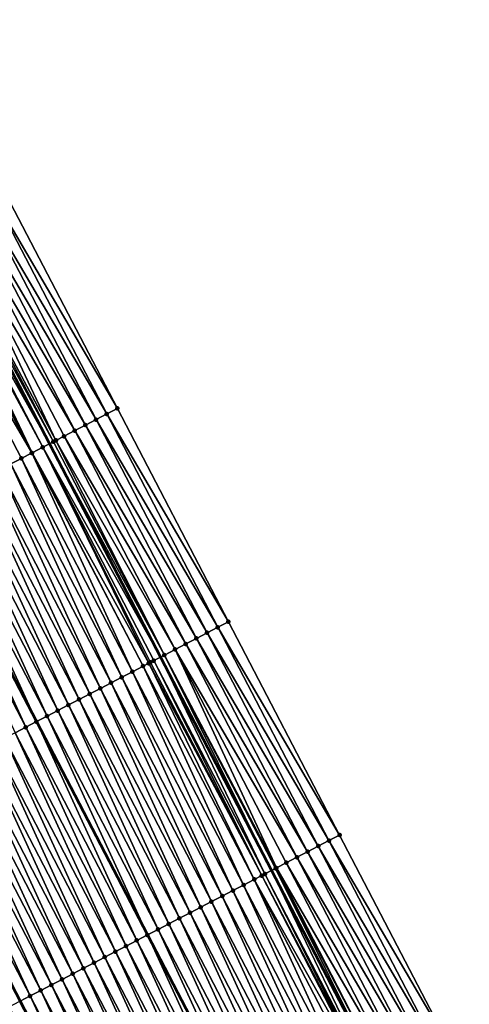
# Model space of a CAD drawing. Header units: feet. Extents: x 2007189 to 2022806, y 818621 to 837694.
# Tile 135 of 256: x 2012623 to 2012660, y 824465 to 824547. Entities that reach past the tile are written whole.
import ezdxf

# ---------------------------------------------------------------- set-up
doc = ezdxf.new("R2010")
doc.units = ezdxf.units.FT
doc.header["$MEASUREMENT"] = 0
for name, color, linetype, lineweight in [('EP_Travel Lane', 172, 'Continuous', 53), ('Road Shots', 141, 'Continuous', 100), ('Road X-Section', 40, 'Continuous', 13), ('STRIPING', 60, 'Continuous', 53)]:
    doc.layers.add(name, color=color, linetype=linetype, lineweight=lineweight)
doc.layers.add('I-77-MM17-21_SB-Surface-Border', color=7, linetype='Continuous')
doc.layers.add('I-77-MM17-21_SB-Surface-TIN', color=7, linetype='Continuous')

msp = doc.modelspace()

# ---------------------------------------------------------------- linework, layer by layer
at = {"layer": 'EP_Travel Lane'}
msp.add_polyline3d([(2012606.61747695, 824547.1517972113, 314.7397068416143), (2012615.866685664, 824529.4211575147, 314.4629712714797), (2012625.109606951, 824511.6724502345, 314.193186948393), (2012634.342155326, 824493.9325531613, 313.9521905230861), (2012643.574715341, 824476.1926337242, 313.7129574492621), (2012652.807116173, 824458.453020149, 313.4495758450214), (2012662.039244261, 824440.713930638, 313.1448006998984), (2012671.271608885, 824422.9743866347, 312.8759175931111), (2012680.504007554, 824405.2347772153, 312.612206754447), (2012689.736066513, 824387.4958205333, 312.2969410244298), (2012698.967896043, 824369.7573046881, 311.9468588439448), (2012708.200127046, 824352.0180174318, 311.6576972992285), (2012717.538851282, 824334.2753266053, 311.364273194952), (2012726.767946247, 824316.6666165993, 311.0635565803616), (2012736.004809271, 824298.929589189, 310.7780899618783), (2012745.251099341, 824281.1732239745, 310.4889365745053), (2012754.480351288, 824263.4322854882, 310.2040148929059), (2012763.709603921, 824245.6913456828, 309.9192018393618), (2012772.938720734, 824227.9506669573, 309.6136779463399), (2012782.16792889, 824210.2098126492, 309.3220865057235), (2012791.397164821, 824192.468904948, 309.0347270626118)], dxfattribs=at)
at = {"layer": 'I-77-MM17-21_SB-Surface-Border', "color": 3, "linetype": 'Continuous', "lineweight": -3}
msp.add_polyline3d([(2012611.373012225, 824549.6355291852, 314.5508540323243), (2012621.508552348, 824532.367936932, 314.230600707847), (2012630.754128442, 824514.6140996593, 313.9436217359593), (2012639.986904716, 824496.8737646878, 313.7372091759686), (2012649.219075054, 824479.1345939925, 313.4388399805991), (2012658.451445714, 824461.3950383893, 313.1708816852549), (2012667.683857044, 824443.6554046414, 312.9090892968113), (2012676.916158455, 824425.9159820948, 312.6306123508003), (2012686.148469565, 824408.1765409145, 312.3536156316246), (2012694.494032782, 824389.9748458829, 312.1235321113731), (2012704.612462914, 824372.6988668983, 311.7041808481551), (2012713.844571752, 824354.9598143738, 311.3964787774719), (2012723.046734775, 824337.1084229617, 311.1246033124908), (2012732.189751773, 824319.5133119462, 310.8488090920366), (2012741.476999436, 824301.8029768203, 310.5468098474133), (2012750.777388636, 824284.0635164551, 310.278184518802), (2012760.036832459, 824266.3385759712, 309.979173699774), (2012769.296395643, 824248.6134069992, 309.6983077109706), (2012778.555916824, 824230.8883184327, 309.4110542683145), (2012786.929332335, 824212.6997463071, 309.1603073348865), (2012796.188815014, 824194.9747314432, 308.8672071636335)], dxfattribs=at)
at = {"layer": 'I-77-MM17-21_SB-Surface-TIN', "color": 128, "linetype": 'Continuous', "lineweight": -3}
for points in [[(2012630.754128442, 824514.6140996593, 313.9436217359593), (2012621.508552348, 824532.367936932, 314.230600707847), (2012620.622242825, 824531.9048431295, 314.277751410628)], [(2012628.980584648, 824513.689684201, 314.0301712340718), (2012619.735911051, 824531.4417919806, 314.3214887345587), (2012618.849553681, 824530.978789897, 314.3612996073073)], [(2012629.86736072, 824514.1518839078, 313.9875300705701), (2012620.622242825, 824531.9048431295, 314.277751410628), (2012619.735911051, 824531.4417919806, 314.3214887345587)], [(2012628.980584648, 824513.689684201, 314.0301712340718), (2012629.86736072, 824514.1518839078, 313.9875300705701), (2012619.735911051, 824531.4417919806, 314.3214887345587)], [(2012629.86736072, 824514.1518839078, 313.9875300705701), (2012630.754128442, 824514.6140996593, 313.9436217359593), (2012620.622242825, 824531.9048431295, 314.277751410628)], [(2012627.207059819, 824512.765232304, 314.1195986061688), (2012617.96314109, 824530.5158936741, 314.3926389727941), (2012617.076772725, 824530.0529126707, 314.430762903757)], [(2012628.093851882, 824513.2274012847, 314.0793841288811), (2012618.849553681, 824530.978789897, 314.3612996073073), (2012617.96314109, 824530.5158936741, 314.3926389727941)], [(2012627.207059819, 824512.765232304, 314.1195986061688), (2012628.093851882, 824513.2274012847, 314.0793841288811), (2012617.96314109, 824530.5158936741, 314.3926389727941)], [(2012628.093851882, 824513.2274012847, 314.0793841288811), (2012628.980584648, 824513.689684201, 314.0301712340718), (2012618.849553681, 824530.978789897, 314.3612996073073)], [(2012625.650025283, 824511.9536663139, 314.1956184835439), (2012617.076772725, 824530.0529126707, 314.430762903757), (2012616.190343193, 824529.5900489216, 314.4595035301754)], [(2012625.650025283, 824511.9536663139, 314.1956184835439), (2012626.320297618, 824512.3030059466, 314.1643445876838), (2012617.076772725, 824530.0529126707, 314.430762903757)], [(2012626.320297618, 824512.3030059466, 314.1643445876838), (2012627.207059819, 824512.765232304, 314.1195986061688), (2012617.076772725, 824530.0529126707, 314.430762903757)], [(2012623.659302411, 824510.9176884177, 314.1910503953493), (2012615.064247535, 824529.0024837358, 314.4680734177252), (2012614.417099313, 824528.665059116, 314.4579508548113)], [(2012624.546377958, 824511.3793126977, 314.1938553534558), (2012615.267669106, 824529.1085833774, 314.4690440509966), (2012615.064247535, 824529.0024837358, 314.4680734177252)], [(2012623.659302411, 824510.9176884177, 314.1910503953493), (2012624.546377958, 824511.3793126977, 314.1938553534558), (2012615.064247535, 824529.0024837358, 314.4680734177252)], [(2012624.546377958, 824511.3793126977, 314.1938553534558), (2012615.303788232, 824529.1274256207, 314.4690022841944), (2012615.267669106, 824529.1085833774, 314.4690440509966)], [(2012615.303788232, 824529.1274256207, 314.4690022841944), (2012625.109606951, 824511.6724502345, 314.193186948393), (2012615.866685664, 824529.4211575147, 314.4629712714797)], [(2012624.546377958, 824511.3793126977, 314.1938553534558), (2012625.109606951, 824511.6724502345, 314.193186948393), (2012615.303788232, 824529.1274256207, 314.4690022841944)], [(2012625.433428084, 824511.8409858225, 314.1928026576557), (2012616.190343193, 824529.5900489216, 314.4595035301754), (2012615.866685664, 824529.4211575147, 314.4629712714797)], [(2012625.433428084, 824511.8409858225, 314.1928026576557), (2012615.866685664, 824529.4211575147, 314.4629712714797), (2012625.109606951, 824511.6724502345, 314.193186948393)], [(2012625.433428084, 824511.8409858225, 314.1928026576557), (2012625.650025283, 824511.9536663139, 314.1956184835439), (2012616.190343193, 824529.5900489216, 314.4595035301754)], [(2012623.635867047, 824510.9054958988, 314.1907907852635), (2012614.417099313, 824528.665059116, 314.4579508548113), (2012613.530356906, 824528.2027951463, 314.4386940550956)], [(2012621.884981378, 824509.994766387, 314.1596517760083), (2012622.772142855, 824510.4562255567, 314.175496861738), (2012613.530356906, 824528.2027951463, 314.4386940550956)], [(2012622.772142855, 824510.4562255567, 314.175496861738), (2012623.635867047, 824510.9054958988, 314.1907907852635), (2012613.530356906, 824528.2027951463, 314.4386940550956)], [(2012623.635867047, 824510.9054958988, 314.1907907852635), (2012623.659302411, 824510.9176884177, 314.1910503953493), (2012614.417099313, 824528.665059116, 314.4579508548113)], [(2012639.100027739, 824496.4117588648, 313.7645378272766), (2012629.86736072, 824514.1518839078, 313.9875300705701), (2012628.980584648, 824513.689684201, 314.0301712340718)], [(2012639.986904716, 824496.8737646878, 313.7372091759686), (2012630.754128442, 824514.6140996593, 313.9436217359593), (2012629.86736072, 824514.1518839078, 313.9875300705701)], [(2012639.100027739, 824496.4117588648, 313.7645378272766), (2012639.986904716, 824496.8737646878, 313.7372091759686), (2012629.86736072, 824514.1518839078, 313.9875300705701)], [(2012637.326317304, 824495.4876636, 313.8257992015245), (2012628.093851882, 824513.2274012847, 314.0793841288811), (2012627.207059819, 824512.765232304, 314.1195986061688)], [(2012638.213133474, 824495.949786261, 313.7892428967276), (2012628.980584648, 824513.689684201, 314.0301712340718), (2012628.093851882, 824513.2274012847, 314.0793841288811)], [(2012637.326317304, 824495.4876636, 313.8257992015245), (2012638.213133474, 824495.949786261, 313.7892428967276), (2012628.093851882, 824513.2274012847, 314.0793841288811)], [(2012638.213133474, 824495.949786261, 313.7892428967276), (2012639.100027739, 824496.4117588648, 313.7645378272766), (2012628.980584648, 824513.689684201, 314.0301712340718)], [(2012636.439521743, 824495.025501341, 313.8654829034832), (2012627.207059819, 824512.765232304, 314.1195986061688), (2012626.320297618, 824512.3030059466, 314.1643445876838)], [(2012636.439521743, 824495.025501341, 313.8654829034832), (2012637.326317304, 824495.4876636, 313.8257992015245), (2012627.207059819, 824512.765232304, 314.1195986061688)], [(2012624.546377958, 824511.3793126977, 314.1938553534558), (2012634.342155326, 824493.9325531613, 313.9521905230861), (2012625.109606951, 824511.6724502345, 314.193186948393)], [(2012634.665975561, 824494.1010904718, 313.9516701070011), (2012625.433428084, 824511.8409858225, 314.1928026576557), (2012625.109606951, 824511.6724502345, 314.193186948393)], [(2012634.665975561, 824494.1010904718, 313.9516701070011), (2012625.109606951, 824511.6724502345, 314.193186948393), (2012634.342155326, 824493.9325531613, 313.9521905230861)], [(2012634.665975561, 824494.1010904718, 313.9516701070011), (2012625.650025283, 824511.9536663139, 314.1956184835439), (2012625.433428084, 824511.8409858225, 314.1928026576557)], [(2012635.552754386, 824494.5632848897, 313.9094465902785), (2012626.320297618, 824512.3030059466, 314.1643445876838), (2012625.650025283, 824511.9536663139, 314.1956184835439)], [(2012634.665975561, 824494.1010904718, 313.9516701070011), (2012635.552754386, 824494.5632848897, 313.9094465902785), (2012625.650025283, 824511.9536663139, 314.1956184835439)], [(2012635.552754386, 824494.5632848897, 313.9094465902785), (2012636.439521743, 824495.025501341, 313.8654829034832), (2012626.320297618, 824512.3030059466, 314.1643445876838)], [(2012632.004637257, 824492.7164321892, 313.9263100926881), (2012623.635867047, 824510.9054958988, 314.1907907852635), (2012622.772142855, 824510.4562255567, 314.175496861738)], [(2012632.891824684, 824493.1778414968, 313.9460931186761), (2012623.659302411, 824510.9176884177, 314.1910503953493), (2012623.635867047, 824510.9054958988, 314.1907907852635)], [(2012632.004637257, 824492.7164321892, 313.9263100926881), (2012632.891824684, 824493.1778414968, 313.9460931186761), (2012623.635867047, 824510.9054958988, 314.1907907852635)], [(2012633.359579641, 824493.421131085, 313.9553344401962), (2012624.546377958, 824511.3793126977, 314.1938553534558), (2012623.659302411, 824510.9176884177, 314.1910503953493)], [(2012632.891824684, 824493.1778414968, 313.9460931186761), (2012633.359579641, 824493.421131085, 313.9553344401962), (2012623.659302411, 824510.9176884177, 314.1910503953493)], [(2012633.778927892, 824493.6394126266, 313.9530956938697), (2012634.342155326, 824493.9325531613, 313.9521905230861), (2012624.546377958, 824511.3793126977, 314.1938553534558)], [(2012633.359579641, 824493.421131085, 313.9553344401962), (2012633.499488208, 824493.493927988, 313.956396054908), (2012624.546377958, 824511.3793126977, 314.1938553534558)], [(2012633.499488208, 824493.493927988, 313.956396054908), (2012633.778927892, 824493.6394126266, 313.9530956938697), (2012624.546377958, 824511.3793126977, 314.1938553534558)], [(2012630.230309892, 824491.7935223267, 313.8939506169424), (2012621.884981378, 824509.994766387, 314.1596517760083), (2012620.997806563, 824509.5333328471, 314.1417825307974)], [(2012631.117483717, 824492.2549577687, 313.9116695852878), (2012622.772142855, 824510.4562255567, 314.175496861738), (2012621.884981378, 824509.994766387, 314.1596517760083)], [(2012630.230309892, 824491.7935223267, 313.8939506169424), (2012631.117483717, 824492.2549577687, 313.9116695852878), (2012621.884981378, 824509.994766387, 314.1596517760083)], [(2012631.117483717, 824492.2549577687, 313.9116695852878), (2012632.004637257, 824492.7164321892, 313.9263100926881), (2012622.772142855, 824510.4562255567, 314.175496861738)], [(2012629.343155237, 824491.3320500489, 313.8791408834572), (2012620.997806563, 824509.5333328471, 314.1417825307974), (2012620.110626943, 824509.0719085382, 314.1231842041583)], [(2012629.343155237, 824491.3320500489, 313.8791408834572), (2012630.230309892, 824491.7935223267, 313.8939506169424), (2012620.997806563, 824509.5333328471, 314.1417825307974)], [(2012627.568809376, 824490.4091757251, 313.8439746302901), (2012619.223459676, 824508.6104604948, 314.1064604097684), (2012618.336320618, 824508.1489582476, 314.0940175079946)], [(2012628.455984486, 824490.870608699, 313.8618885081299), (2012620.110626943, 824509.0719085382, 314.1231842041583), (2012619.223459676, 824508.6104604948, 314.1064604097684)], [(2012627.568809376, 824490.4091757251, 313.8439746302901), (2012628.455984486, 824490.870608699, 313.8618885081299), (2012619.223459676, 824508.6104604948, 314.1064604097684)], [(2012628.455984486, 824490.870608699, 313.8618885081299), (2012629.343155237, 824491.3320500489, 313.8791408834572), (2012620.110626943, 824509.0719085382, 314.1231842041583)], [(2012625.794437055, 824489.4863522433, 313.8047929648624), (2012617.449131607, 824507.6875519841, 314.0739940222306), (2012616.561963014, 824507.226106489, 314.0570689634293)], [(2012626.681613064, 824489.94778349, 313.8228432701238), (2012618.336320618, 824508.1489582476, 314.0940175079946), (2012617.449131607, 824507.6875519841, 314.0739940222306)], [(2012625.794437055, 824489.4863522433, 313.8047929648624), (2012626.681613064, 824489.94778349, 313.8228432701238), (2012617.449131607, 824507.6875519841, 314.0739940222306)], [(2012626.681613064, 824489.94778349, 313.8228432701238), (2012627.568809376, 824490.4091757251, 313.8439746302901), (2012618.336320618, 824508.1489582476, 314.0940175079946)], [(2012615.674789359, 824506.7646707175, 314.0393759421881), (2012614.787607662, 824506.3032476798, 314.0206314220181), (2012624.020078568, 824488.5634994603, 313.7678796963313)], [(2012624.907272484, 824489.0248990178, 313.7884785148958), (2012616.561963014, 824507.226106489, 314.0570689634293), (2012615.674789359, 824506.7646707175, 314.0393759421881)], [(2012624.907272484, 824489.0248990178, 313.7884785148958), (2012615.674789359, 824506.7646707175, 314.0393759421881), (2012624.020078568, 824488.5634994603, 313.7678796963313)], [(2012624.907272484, 824489.0248990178, 313.7884785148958), (2012625.794437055, 824489.4863522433, 313.8047929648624), (2012616.561963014, 824507.226106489, 314.0570689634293)], [(2012623.132934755, 824488.1020090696, 313.7545462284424), (2012614.787607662, 824506.3032476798, 314.0206314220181), (2012613.90046441, 824505.8417562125, 314.0073829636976)], [(2012623.132934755, 824488.1020090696, 313.7545462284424), (2012624.020078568, 824488.5634994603, 313.7678796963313), (2012614.787607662, 824506.3032476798, 314.0206314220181)], [(2012622.245715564, 824487.6406607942, 313.7299430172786), (2012623.132934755, 824488.1020090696, 313.7545462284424), (2012613.90046441, 824505.8417562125, 314.0073829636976)], [(2012649.219075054, 824479.1345939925, 313.4388399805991), (2012639.986904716, 824496.8737646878, 313.7372091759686), (2012639.100027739, 824496.4117588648, 313.7645378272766)], [(2012648.332315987, 824478.6723616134, 313.4840619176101), (2012639.100027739, 824496.4117588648, 313.7645378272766), (2012638.213133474, 824495.949786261, 313.7892428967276)], [(2012648.332315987, 824478.6723616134, 313.4840619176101), (2012649.219075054, 824479.1345939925, 313.4388399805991), (2012639.100027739, 824496.4117588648, 313.7645378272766)], [(2012646.558822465, 824477.7478495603, 313.5782410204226), (2012637.326317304, 824495.4876636, 313.8257992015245), (2012636.439521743, 824495.025501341, 313.8654829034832)], [(2012647.445542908, 824478.2101561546, 313.5271577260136), (2012638.213133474, 824495.949786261, 313.7892428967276), (2012637.326317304, 824495.4876636, 313.8257992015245)], [(2012646.558822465, 824477.7478495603, 313.5782410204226), (2012647.445542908, 824478.2101561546, 313.5271577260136), (2012637.326317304, 824495.4876636, 313.8257992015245)], [(2012647.445542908, 824478.2101561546, 313.5271577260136), (2012648.332315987, 824478.6723616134, 313.4840619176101), (2012638.213133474, 824495.949786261, 313.7892428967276)], [(2012643.975203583, 824476.4010205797, 313.7156396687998), (2012635.552754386, 824494.5632848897, 313.9094465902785), (2012634.665975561, 824494.1010904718, 313.9516701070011)], [(2012645.672041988, 824477.2856583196, 313.6202139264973), (2012636.439521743, 824495.025501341, 313.8654829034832), (2012635.552754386, 824494.5632848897, 313.9094465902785)], [(2012643.975203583, 824476.4010205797, 313.7156396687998), (2012644.785287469, 824476.8234171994, 313.6661262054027), (2012635.552754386, 824494.5632848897, 313.9094465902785)], [(2012644.785287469, 824476.8234171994, 313.6661262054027), (2012645.672041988, 824477.2856583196, 313.6202139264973), (2012635.552754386, 824494.5632848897, 313.9094465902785)], [(2012645.672041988, 824477.2856583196, 313.6202139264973), (2012646.558822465, 824477.7478495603, 313.5782410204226), (2012636.439521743, 824495.025501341, 313.8654829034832)], [(2012642.75110665, 824475.764056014, 313.709165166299), (2012633.778927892, 824493.6394126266, 313.9530956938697), (2012633.499488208, 824493.493927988, 313.956396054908)], [(2012643.011457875, 824475.8995508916, 313.7093055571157), (2012634.342155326, 824493.9325531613, 313.9521905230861), (2012633.778927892, 824493.6394126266, 313.9530956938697)], [(2012642.75110665, 824475.764056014, 313.709165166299), (2012643.011457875, 824475.8995508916, 313.7093055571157), (2012633.778927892, 824493.6394126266, 313.9530956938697)], [(2012634.665975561, 824494.1010904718, 313.9516701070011), (2012634.342155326, 824493.9325531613, 313.9521905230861), (2012643.574715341, 824476.1926337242, 313.7129574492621)], [(2012643.011457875, 824475.8995508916, 313.7093055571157), (2012643.574715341, 824476.1926337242, 313.7129574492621), (2012634.342155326, 824493.9325531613, 313.9521905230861)], [(2012643.898552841, 824476.3611378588, 313.7150570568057), (2012634.665975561, 824494.1010904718, 313.9516701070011), (2012643.574715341, 824476.1926337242, 313.7129574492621)], [(2012643.898552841, 824476.3611378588, 313.7150570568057), (2012643.975203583, 824476.4010205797, 313.7156396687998), (2012634.665975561, 824494.1010904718, 313.9516701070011)], [(2012641.23712334, 824474.9766548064, 313.6758585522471), (2012632.891824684, 824493.1778414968, 313.9460931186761), (2012632.004637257, 824492.7164321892, 313.9263100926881)], [(2012642.124317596, 824475.4380509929, 313.6966775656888), (2012633.359579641, 824493.421131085, 313.9553344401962), (2012632.891824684, 824493.1778414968, 313.9460931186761)], [(2012641.23712334, 824474.9766548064, 313.6758585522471), (2012642.124317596, 824475.4380509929, 313.6966775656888), (2012632.891824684, 824493.1778414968, 313.9460931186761)], [(2012642.75110665, 824475.764056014, 313.709165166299), (2012633.499488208, 824493.493927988, 313.956396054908), (2012633.359579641, 824493.421131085, 313.9553344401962)], [(2012642.124317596, 824475.4380509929, 313.6966775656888), (2012642.75110665, 824475.764056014, 313.709165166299), (2012633.359579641, 824493.421131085, 313.9553344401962)], [(2012639.462747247, 824474.0538385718, 313.6361050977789), (2012631.117483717, 824492.2549577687, 313.9116695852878), (2012630.230309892, 824491.7935223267, 313.8939506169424)], [(2012640.349928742, 824474.5152592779, 313.654987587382), (2012632.004637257, 824492.7164321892, 313.9263100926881), (2012631.117483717, 824492.2549577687, 313.9116695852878)], [(2012639.462747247, 824474.0538385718, 313.6361050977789), (2012640.349928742, 824474.5152592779, 313.654987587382), (2012631.117483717, 824492.2549577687, 313.9116695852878)], [(2012640.349928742, 824474.5152592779, 313.654987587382), (2012641.23712334, 824474.9766548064, 313.6758585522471), (2012632.004637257, 824492.7164321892, 313.9263100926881)], [(2012637.688419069, 824473.1309302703, 313.6036229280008), (2012629.343155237, 824491.3320500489, 313.8791408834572), (2012628.455984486, 824490.870608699, 313.8618885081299)], [(2012638.575578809, 824473.5923927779, 313.6192040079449), (2012630.230309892, 824491.7935223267, 313.8939506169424), (2012629.343155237, 824491.3320500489, 313.8791408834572)], [(2012637.688419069, 824473.1309302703, 313.6036229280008), (2012638.575578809, 824473.5923927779, 313.6192040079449), (2012629.343155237, 824491.3320500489, 313.8791408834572)], [(2012638.575578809, 824473.5923927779, 313.6192040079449), (2012639.462747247, 824474.0538385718, 313.6361050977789), (2012630.230309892, 824491.7935223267, 313.8939506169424)], [(2012635.914048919, 824472.2081026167, 313.5647713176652), (2012627.568809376, 824490.4091757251, 313.8439746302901), (2012626.681613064, 824489.94778349, 313.8228432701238)], [(2012636.80123796, 824472.6695088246, 313.5847988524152), (2012628.455984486, 824490.870608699, 313.8618885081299), (2012627.568809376, 824490.4091757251, 313.8439746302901)], [(2012635.914048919, 824472.2081026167, 313.5647713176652), (2012636.80123796, 824472.6695088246, 313.5847988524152), (2012627.568809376, 824490.4091757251, 313.8439746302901)], [(2012636.80123796, 824472.6695088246, 313.5847988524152), (2012637.688419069, 824473.1309302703, 313.6036229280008), (2012628.455984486, 824490.870608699, 313.8618885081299)], [(2012634.13967146, 824471.2852890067, 313.5248105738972), (2012625.794437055, 824489.4863522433, 313.8047929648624), (2012624.907272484, 824489.0248990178, 313.7884785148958)], [(2012635.026866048, 824471.7466845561, 313.5456798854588), (2012626.681613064, 824489.94778349, 313.8228432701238), (2012625.794437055, 824489.4863522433, 313.8047929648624)], [(2012634.13967146, 824471.2852890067, 313.5248105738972), (2012635.026866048, 824471.7466845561, 313.5456798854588), (2012625.794437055, 824489.4863522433, 313.8047929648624)], [(2012635.026866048, 824471.7466845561, 313.5456798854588), (2012635.914048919, 824472.2081026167, 313.5647713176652), (2012626.681613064, 824489.94778349, 313.8228432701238)], [(2012624.907272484, 824489.0248990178, 313.7884785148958), (2012624.020078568, 824488.5634994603, 313.7678796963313), (2012633.25247982, 824470.8238850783, 313.5045572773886)], [(2012634.13967146, 824471.2852890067, 313.5248105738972), (2012624.907272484, 824489.0248990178, 313.7884785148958), (2012633.25247982, 824470.8238850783, 313.5045572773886)], [(2012631.478132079, 824469.9010170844, 313.468937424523), (2012623.132934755, 824488.1020090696, 313.7545462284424), (2012622.245715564, 824487.6406607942, 313.7299430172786)], [(2012632.365338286, 824470.3623903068, 313.4915700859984), (2012624.020078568, 824488.5634994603, 313.7678796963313), (2012623.132934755, 824488.1020090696, 313.7545462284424)], [(2012631.478132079, 824469.9010170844, 313.468937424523), (2012632.365338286, 824470.3623903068, 313.4915700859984), (2012623.132934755, 824488.1020090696, 313.7545462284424)], [(2012632.365338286, 824470.3623903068, 313.4915700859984), (2012633.25247982, 824470.8238850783, 313.5045572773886), (2012624.020078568, 824488.5634994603, 313.7678796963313)], [(2012629.703768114, 824468.9781775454, 313.4310245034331), (2012621.358512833, 824487.1792808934, 313.7078375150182), (2012620.471343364, 824486.7178370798, 313.6907797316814)], [(2012630.59093815, 824469.4396202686, 313.4481681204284), (2012622.245715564, 824487.6406607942, 313.7299430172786), (2012621.358512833, 824487.1792808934, 313.7078375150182)], [(2012629.703768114, 824468.9781775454, 313.4310245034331), (2012630.59093815, 824469.4396202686, 313.4481681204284), (2012621.358512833, 824487.1792808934, 313.7078375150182)], [(2012630.59093815, 824469.4396202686, 313.4481681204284), (2012631.478132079, 824469.9010170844, 313.468937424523), (2012622.245715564, 824487.6406607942, 313.7299430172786)], [(2012627.929458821, 824468.0552329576, 313.4014081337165), (2012619.584204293, 824486.2563348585, 313.6783348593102), (2012618.697064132, 824485.794834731, 313.6657246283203)], [(2012628.816607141, 824468.5167174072, 313.4152562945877), (2012620.471343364, 824486.7178370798, 313.6907797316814), (2012619.584204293, 824486.2563348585, 313.6783348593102)], [(2012627.929458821, 824468.0552329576, 313.4014081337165), (2012628.816607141, 824468.5167174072, 313.4152562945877), (2012619.584204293, 824486.2563348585, 313.6783348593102)], [(2012628.816607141, 824468.5167174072, 313.4152562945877), (2012629.703768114, 824468.9781775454, 313.4310245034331), (2012620.471343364, 824486.7178370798, 313.6907797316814)], [(2012627.042279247, 824467.5938085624, 313.3828170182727), (2012618.697064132, 824485.794834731, 313.6657246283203), (2012617.809894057, 824485.3333920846, 313.648574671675)], [(2012627.042279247, 824467.5938085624, 313.3828170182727), (2012627.929458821, 824468.0552329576, 313.4014081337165), (2012618.697064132, 824485.794834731, 313.6657246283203)], [(2012625.267956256, 824466.6708902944, 313.3511219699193), (2012616.922738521, 824484.8719214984, 313.633631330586), (2012616.035572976, 824484.4104701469, 313.6171688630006)], [(2012626.155108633, 824467.1323669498, 313.3655856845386), (2012617.809894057, 824485.3333920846, 313.648574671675), (2012616.922738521, 824484.8719214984, 313.633631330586)], [(2012625.267956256, 824466.6708902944, 313.3511219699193), (2012626.155108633, 824467.1323669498, 313.3655856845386), (2012616.922738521, 824484.8719214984, 313.633631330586)], [(2012626.155108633, 824467.1323669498, 313.3655856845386), (2012627.042279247, 824467.5938085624, 313.3828170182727), (2012617.809894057, 824485.3333920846, 313.648574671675)], [(2012623.493621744, 824465.7479941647, 313.3176784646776), (2012615.1484722, 824483.9488943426, 313.6105354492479), (2012614.261325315, 824483.4874071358, 313.5969047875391)], [(2012624.380799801, 824466.2094214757, 313.3360393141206), (2012616.035572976, 824484.4104701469, 313.6171688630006), (2012615.1484722, 824483.9488943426, 313.6105354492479)], [(2012623.493621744, 824465.7479941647, 313.3176784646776), (2012624.380799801, 824466.2094214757, 313.3360393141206), (2012615.1484722, 824483.9488943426, 313.6105354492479)], [(2012624.380799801, 824466.2094214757, 313.3360393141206), (2012625.267956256, 824466.6708902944, 313.3511219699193), (2012616.035572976, 824484.4104701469, 313.6171688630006)], [(2012614.261325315, 824483.4874071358, 313.5969047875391), (2012613.414701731, 824483.0472566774, 313.5679359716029), (2012622.662406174, 824465.3157082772, 313.2983035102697)], [(2012622.606428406, 824465.2865962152, 313.2969987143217), (2012622.662406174, 824465.3157082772, 313.2983035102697), (2012613.414701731, 824483.0472566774, 313.5679359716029)], [(2012623.493621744, 824465.7479941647, 313.3176784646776), (2012614.261325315, 824483.4874071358, 313.5969047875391), (2012622.662406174, 824465.3157082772, 313.2983035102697)], [(2012658.451445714, 824461.3950383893, 313.1708816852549), (2012649.219075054, 824479.1345939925, 313.4388399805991), (2012648.332315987, 824478.6723616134, 313.4840619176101)], [(2012656.677932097, 824460.4705649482, 313.2620107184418), (2012647.445542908, 824478.2101561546, 313.5271577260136), (2012646.558822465, 824477.7478495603, 313.5782410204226)], [(2012657.564697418, 824460.9327853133, 313.217737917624), (2012648.332315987, 824478.6723616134, 313.4840619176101), (2012647.445542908, 824478.2101561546, 313.5271577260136)], [(2012656.677932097, 824460.4705649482, 313.2620107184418), (2012657.564697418, 824460.9327853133, 313.217737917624), (2012647.445542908, 824478.2101561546, 313.5271577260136)], [(2012657.564697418, 824460.9327853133, 313.217737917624), (2012658.451445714, 824461.3950383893, 313.1708816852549), (2012648.332315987, 824478.6723616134, 313.4840619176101)], [(2012654.904422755, 824459.5460832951, 313.3537883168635), (2012645.672041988, 824477.2856583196, 313.6202139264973), (2012644.785287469, 824476.8234171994, 313.6661262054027)], [(2012655.791193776, 824460.0082927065, 313.3103806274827), (2012646.558822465, 824477.7478495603, 313.5782410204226), (2012645.672041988, 824477.2856583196, 313.6202139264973)], [(2012654.904422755, 824459.5460832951, 313.3537883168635), (2012655.791193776, 824460.0082927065, 313.3103806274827), (2012645.672041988, 824477.2856583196, 313.6202139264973)], [(2012655.791193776, 824460.0082927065, 313.3103806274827), (2012656.677932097, 824460.4705649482, 313.2620107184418), (2012646.558822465, 824477.7478495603, 313.5782410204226)], [(2012653.130934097, 824458.6215618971, 313.448704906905), (2012643.975203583, 824476.4010205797, 313.7156396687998), (2012643.898552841, 824476.3611378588, 313.7150570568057)], [(2012654.017690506, 824459.0837993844, 313.4030798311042), (2012644.785287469, 824476.8234171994, 313.6661262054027), (2012643.975203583, 824476.4010205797, 313.7156396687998)], [(2012653.130934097, 824458.6215618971, 313.448704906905), (2012654.017690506, 824459.0837993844, 313.4030798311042), (2012643.975203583, 824476.4010205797, 313.7156396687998)], [(2012654.017690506, 824459.0837993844, 313.4030798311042), (2012654.904422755, 824459.5460832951, 313.3537883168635), (2012644.785287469, 824476.8234171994, 313.6661262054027)], [(2012651.931736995, 824457.9974124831, 313.4511610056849), (2012642.75110665, 824475.764056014, 313.709165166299), (2012642.124317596, 824475.4380509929, 313.6966775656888)], [(2012652.055928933, 824458.0620372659, 313.4517603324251), (2012643.011457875, 824475.8995508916, 313.7093055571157), (2012642.75110665, 824475.764056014, 313.709165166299)], [(2012651.931736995, 824457.9974124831, 313.4511610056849), (2012652.055928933, 824458.0620372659, 313.4517603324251), (2012642.75110665, 824475.764056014, 313.709165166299)], [(2012652.243892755, 824458.1598718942, 313.4510906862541), (2012643.574715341, 824476.1926337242, 313.7129574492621), (2012643.011457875, 824475.8995508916, 313.7093055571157)], [(2012652.055928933, 824458.0620372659, 313.4517603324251), (2012652.243892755, 824458.1598718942, 313.4510906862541), (2012643.011457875, 824475.8995508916, 313.7093055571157)], [(2012643.898552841, 824476.3611378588, 313.7150570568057), (2012643.574715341, 824476.1926337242, 313.7129574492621), (2012652.807116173, 824458.453020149, 313.4495758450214)], [(2012652.243892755, 824458.1598718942, 313.4510906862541), (2012652.807116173, 824458.453020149, 313.4495758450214), (2012643.574715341, 824476.1926337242, 313.7129574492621)], [(2012653.130934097, 824458.6215618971, 313.448704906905), (2012643.898552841, 824476.3611378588, 313.7150570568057), (2012652.807116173, 824458.453020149, 313.4495758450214)], [(2012649.5824523, 824456.7754098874, 313.4102291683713), (2012641.23712334, 824474.9766548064, 313.6758585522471), (2012640.349928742, 824474.5152592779, 313.654987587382)], [(2012650.469628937, 824457.2368399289, 313.4283746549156), (2012642.124317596, 824475.4380509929, 313.6966775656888), (2012641.23712334, 824474.9766548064, 313.6758585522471)], [(2012649.5824523, 824456.7754098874, 313.4102291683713), (2012650.469628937, 824457.2368399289, 313.4283746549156), (2012641.23712334, 824474.9766548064, 313.6758585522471)], [(2012650.469628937, 824457.2368399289, 313.4283746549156), (2012651.356783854, 824457.6983117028, 313.4432241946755), (2012642.124317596, 824475.4380509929, 313.6966775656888)], [(2012651.356783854, 824457.6983117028, 313.4432241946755), (2012651.931736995, 824457.9974124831, 313.4511610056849), (2012642.124317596, 824475.4380509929, 313.6966775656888)], [(2012647.808141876, 824455.8524674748, 313.380440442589), (2012639.462747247, 824474.0538385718, 313.6361050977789), (2012638.575578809, 824473.5923927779, 313.6192040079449)], [(2012648.695296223, 824456.3139403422, 313.3952036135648), (2012640.349928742, 824474.5152592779, 313.654987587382), (2012639.462747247, 824474.0538385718, 313.6361050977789)], [(2012647.808141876, 824455.8524674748, 313.380440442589), (2012648.695296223, 824456.3139403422, 313.3952036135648), (2012639.462747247, 824474.0538385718, 313.6361050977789)], [(2012648.695296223, 824456.3139403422, 313.3952036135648), (2012649.5824523, 824456.7754098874, 313.4102291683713), (2012640.349928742, 824474.5152592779, 313.654987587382)], [(2012646.033823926, 824454.9295395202, 313.3495098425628), (2012637.688419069, 824473.1309302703, 313.6036229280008), (2012636.80123796, 824472.6695088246, 313.5847988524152)], [(2012646.920990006, 824455.3909898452, 313.3660533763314), (2012638.575578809, 824473.5923927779, 313.6192040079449), (2012637.688419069, 824473.1309302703, 313.6036229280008)], [(2012646.033823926, 824454.9295395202, 313.3495098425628), (2012646.920990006, 824455.3909898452, 313.3660533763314), (2012637.688419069, 824473.1309302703, 313.6036229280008)], [(2012646.920990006, 824455.3909898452, 313.3660533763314), (2012647.808141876, 824455.8524674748, 313.380440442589), (2012638.575578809, 824473.5923927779, 313.6192040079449)], [(2012645.146644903, 824454.4681140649, 313.331002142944), (2012636.80123796, 824472.6695088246, 313.5847988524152), (2012635.914048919, 824472.2081026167, 313.5647713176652)], [(2012645.146644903, 824454.4681140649, 313.331002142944), (2012646.033823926, 824454.9295395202, 313.3495098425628), (2012636.80123796, 824472.6695088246, 313.5847988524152)], [(2012643.372260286, 824453.5453142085, 313.2899546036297), (2012635.026866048, 824471.7466845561, 313.5456798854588), (2012634.13967146, 824471.2852890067, 313.5248105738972)], [(2012644.259453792, 824454.0067118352, 313.3106601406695), (2012635.914048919, 824472.2081026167, 313.5647713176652), (2012635.026866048, 824471.7466845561, 313.5456798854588)], [(2012643.372260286, 824453.5453142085, 313.2899546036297), (2012644.259453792, 824454.0067118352, 313.3106601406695), (2012635.026866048, 824471.7466845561, 313.5456798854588)], [(2012644.259453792, 824454.0067118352, 313.3106601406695), (2012645.146644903, 824454.4681140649, 313.331002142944), (2012635.914048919, 824472.2081026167, 313.5647713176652)], [(2012641.597918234, 824452.6224325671, 313.2553662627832), (2012633.25247982, 824470.8238850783, 313.5045572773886), (2012632.365338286, 824470.3623903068, 313.4915700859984)], [(2012634.13967146, 824471.2852890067, 313.5248105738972), (2012633.25247982, 824470.8238850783, 313.5045572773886), (2012642.485057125, 824453.083932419, 313.2679525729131)], [(2012641.597918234, 824452.6224325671, 313.2553662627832), (2012642.485057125, 824453.083932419, 313.2679525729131), (2012633.25247982, 824470.8238850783, 313.5045572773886)], [(2012643.372260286, 824453.5453142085, 313.2899546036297), (2012634.13967146, 824471.2852890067, 313.5248105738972), (2012642.485057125, 824453.083932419, 313.2679525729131)], [(2012639.823497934, 824451.6997012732, 313.2089037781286), (2012631.478132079, 824469.9010170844, 313.468937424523), (2012630.59093815, 824469.4396202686, 313.4481681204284)], [(2012640.710702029, 824452.1610785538, 313.2312162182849), (2012632.365338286, 824470.3623903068, 313.4915700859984), (2012631.478132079, 824469.9010170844, 313.468937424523)], [(2012639.823497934, 824451.6997012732, 313.2089037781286), (2012640.710702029, 824452.1610785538, 313.2312162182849), (2012631.478132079, 824469.9010170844, 313.468937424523)], [(2012640.710702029, 824452.1610785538, 313.2312162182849), (2012641.597918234, 824452.6224325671, 313.2553662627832), (2012632.365338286, 824470.3623903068, 313.4915700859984)], [(2012638.936314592, 824451.2382841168, 313.1897406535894), (2012630.59093815, 824469.4396202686, 313.4481681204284), (2012629.703768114, 824468.9781775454, 313.4310245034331)], [(2012638.936314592, 824451.2382841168, 313.1897406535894), (2012639.823497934, 824451.6997012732, 313.2089037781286), (2012630.59093815, 824469.4396202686, 313.4481681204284)], [(2012637.161999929, 824450.3153498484, 313.1593087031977), (2012628.816607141, 824468.5167174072, 313.4152562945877), (2012627.929458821, 824468.0552329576, 313.4014081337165)], [(2012638.04915459, 824450.7768221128, 313.1741195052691), (2012629.703768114, 824468.9781775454, 313.4310245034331), (2012628.816607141, 824468.5167174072, 313.4152562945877)], [(2012637.161999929, 824450.3153498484, 313.1593087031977), (2012638.04915459, 824450.7768221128, 313.1741195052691), (2012628.816607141, 824468.5167174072, 313.4152562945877)], [(2012638.04915459, 824450.7768221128, 313.1741195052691), (2012638.936314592, 824451.2382841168, 313.1897406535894), (2012629.703768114, 824468.9781775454, 313.4310245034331)], [(2012635.387674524, 824449.3924362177, 313.1272468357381), (2012627.042279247, 824467.5938085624, 313.3828170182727), (2012626.155108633, 824467.1323669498, 313.3655856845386)], [(2012636.274834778, 824449.8538977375, 313.1429062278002), (2012627.929458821, 824468.0552329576, 313.4014081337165), (2012627.042279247, 824467.5938085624, 313.3828170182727)], [(2012635.387674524, 824449.3924362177, 313.1272468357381), (2012636.274834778, 824449.8538977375, 313.1429062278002), (2012627.042279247, 824467.5938085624, 313.3828170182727)], [(2012636.274834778, 824449.8538977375, 313.1429062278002), (2012637.161999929, 824450.3153498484, 313.1593087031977), (2012627.929458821, 824468.0552329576, 313.4014081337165)], [(2012633.613338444, 824448.4695431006, 313.0935648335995), (2012625.267956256, 824466.6708902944, 313.3511219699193), (2012624.380799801, 824466.2094214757, 313.3360393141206)], [(2012634.500497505, 824448.9310069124, 313.1090432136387), (2012626.155108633, 824467.1323669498, 313.3655856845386), (2012625.267956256, 824466.6708902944, 313.3511219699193)], [(2012633.613338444, 824448.4695431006, 313.0935648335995), (2012634.500497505, 824448.9310069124, 313.1090432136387), (2012625.267956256, 824466.6708902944, 313.3511219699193)], [(2012634.500497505, 824448.9310069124, 313.1090432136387), (2012635.387674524, 824449.3924362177, 313.1272468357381), (2012626.155108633, 824467.1323669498, 313.3655856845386)], [(2012623.493621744, 824465.7479941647, 313.3176784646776), (2012622.662406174, 824465.3157082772, 313.2983035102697), (2012631.91029542, 824447.5838055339, 313.0566632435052)], [(2012632.726174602, 824448.0080884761, 313.0773608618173), (2012624.380799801, 824466.2094214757, 313.3360393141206), (2012623.493621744, 824465.7479941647, 313.3176784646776)], [(2012632.726174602, 824448.0080884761, 313.0773608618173), (2012623.493621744, 824465.7479941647, 313.3176784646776), (2012631.91029542, 824447.5838055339, 313.0566632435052)], [(2012632.726174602, 824448.0080884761, 313.0773608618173), (2012633.613338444, 824448.4695431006, 313.0935648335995), (2012624.380799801, 824466.2094214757, 313.3360393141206)], [(2012631.838969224, 824447.5467136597, 313.0548538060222), (2012622.606428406, 824465.2865962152, 313.2969987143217), (2012621.719425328, 824464.8248326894, 313.3051914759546)], [(2012631.838969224, 824447.5467136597, 313.0548538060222), (2012622.662406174, 824465.3157082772, 313.2983035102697), (2012622.606428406, 824465.2865962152, 313.2969987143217)], [(2012631.838969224, 824447.5467136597, 313.0548538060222), (2012631.91029542, 824447.5838055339, 313.0566632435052), (2012622.662406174, 824465.3157082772, 313.2983035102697)]]:
    msp.add_3dface(points, dxfattribs=at)
at = {"layer": 'Road Shots', "lineweight": 100}
for p in [(2012629.86736072, 824514.1518839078, 313.9875300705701), (2012630.754128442, 824514.6140996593, 313.9436217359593), (2012628.093851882, 824513.2274012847, 314.0793841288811), (2012628.980584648, 824513.689684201, 314.0301712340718), (2012627.207059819, 824512.765232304, 314.1195986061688), (2012625.433428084, 824511.8409858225, 314.1928026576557), (2012625.650025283, 824511.9536663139, 314.1956184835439), (2012626.320297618, 824512.3030059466, 314.1643445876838), (2012623.635867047, 824510.9054958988, 314.1907907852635), (2012623.659302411, 824510.9176884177, 314.1910503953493), (2012624.546377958, 824511.3793126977, 314.1938553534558), (2012622.772142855, 824510.4562255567, 314.175496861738), (2012639.986904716, 824496.8737646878, 313.7372091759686), (2012639.100027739, 824496.4117588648, 313.7645378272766), (2012637.326317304, 824495.4876636, 313.8257992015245), (2012638.213133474, 824495.949786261, 313.7892428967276), (2012635.552754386, 824494.5632848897, 313.9094465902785), (2012636.439521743, 824495.025501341, 313.8654829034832), (2012633.778927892, 824493.6394126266, 313.9530956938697), (2012634.665975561, 824494.1010904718, 313.9516701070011), (2012632.891824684, 824493.1778414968, 313.9460931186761), (2012633.359579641, 824493.421131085, 313.9553344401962), (2012633.499488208, 824493.493927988, 313.956396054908), (2012631.117483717, 824492.2549577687, 313.9116695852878), (2012632.004637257, 824492.7164321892, 313.9263100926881), (2012629.343155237, 824491.3320500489, 313.8791408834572), (2012630.230309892, 824491.7935223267, 313.8939506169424), (2012627.568809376, 824490.4091757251, 313.8439746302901), (2012628.455984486, 824490.870608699, 313.8618885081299), (2012625.794437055, 824489.4863522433, 313.8047929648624), (2012626.681613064, 824489.94778349, 313.8228432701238), (2012624.907272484, 824489.0248990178, 313.7884785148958), (2012623.132934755, 824488.1020090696, 313.7545462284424), (2012624.020079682, 824488.5635000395, 313.7678797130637), (2012649.219075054, 824479.1345939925, 313.4388399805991), (2012647.445542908, 824478.2101561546, 313.5271577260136), (2012648.332315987, 824478.6723616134, 313.4840619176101), (2012645.672041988, 824477.2856583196, 313.6202139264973), (2012646.558822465, 824477.7478495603, 313.5782410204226), (2012643.975203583, 824476.4010205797, 313.7156396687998), (2012644.785287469, 824476.8234171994, 313.6661262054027), (2012642.75110665, 824475.764056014, 313.709165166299), (2012643.011457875, 824475.8995508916, 313.7093055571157), (2012643.898552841, 824476.3611378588, 313.7150570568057), (2012641.23712334, 824474.9766548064, 313.6758585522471), (2012642.124317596, 824475.4380509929, 313.6966775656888), (2012639.462747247, 824474.0538385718, 313.6361050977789), (2012640.349928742, 824474.5152592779, 313.654987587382), (2012637.688419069, 824473.1309302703, 313.6036229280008), (2012638.575578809, 824473.5923927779, 313.6192040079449), (2012636.80123796, 824472.6695088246, 313.5847988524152), (2012635.026866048, 824471.7466845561, 313.5456798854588), (2012635.914048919, 824472.2081026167, 313.5647713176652), (2012633.252480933, 824470.8238856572, 313.5045572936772), (2012634.13967146, 824471.2852890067, 313.5248105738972), (2012631.478132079, 824469.9010170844, 313.468937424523), (2012632.365338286, 824470.3623903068, 313.4915700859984), (2012630.59093815, 824469.4396202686, 313.4481681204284), (2012628.816607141, 824468.5167174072, 313.4152562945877), (2012629.703768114, 824468.9781775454, 313.4310245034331), (2012627.042279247, 824467.5938085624, 313.3828170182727), (2012627.929458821, 824468.0552329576, 313.4014081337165), (2012625.267956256, 824466.6708902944, 313.3511219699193), (2012626.155108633, 824467.1323669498, 313.3655856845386), (2012623.493621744, 824465.7479941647, 313.3176784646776), (2012624.380799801, 824466.2094214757, 313.3360393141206)]:
    msp.add_point(p, dxfattribs=at)
at = {"layer": 'Road X-Section', "extrusion": (-0.4616127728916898, 0.8869667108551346, 0.01427241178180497), "elevation": -197734.5671677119, "flags": 128}
msp.add_lwpolyline([(-2165963.573967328, 3136.412250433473), (-2165962.573967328, 3136.456163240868), (-2165961.573967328, 3136.498808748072), (-2165960.573967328, 3136.548026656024), (-2165959.573967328, 3136.588245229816), (-2165958.573967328, 3136.632995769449), (-2165957.818121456, 3136.664272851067), (-2165957.573967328, 3136.66145673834), (-2165956.573967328, 3136.662509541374), (-2165955.573967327, 3136.659704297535), (-2165955.547550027, 3136.659444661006), (-2165954.573967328, 3136.644149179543), (-2165953.573967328, 3136.628302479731), (-2165952.573967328, 3136.610431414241), (-2165951.573967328, 3136.59183119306), (-2165950.573967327, 3136.575105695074), (-2165949.573967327, 3136.562661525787), (-2165948.573967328, 3136.542636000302), (-2165947.573967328, 3136.525709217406), (-2165946.573967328, 3136.508014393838), (-2165945.573967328, 3136.489267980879), (-2165944.573967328, 3136.476018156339), (-2165943.573967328, 3136.456497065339), (-2165942.573967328, 3136.439937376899), (-2165941.573967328, 3136.42767475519), (-2165940.573967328, 3136.415911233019), (-2165939.573967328, 3136.404045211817), (-2165938.573967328, 3136.389555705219), (-2165937.573967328, 3136.382269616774), (-2165936.573967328, 3136.368460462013), (-2165935.573967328, 3136.354701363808), (-2165934.573967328, 3136.341836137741), (-2165934.020026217, 3136.326344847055), (-2165933.573967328, 3136.310787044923), (-2165932.573967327, 3136.30255212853), (-2165931.573967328, 3136.279173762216), (-2165930.573967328, 3136.25661417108), (-2165929.573967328, 3136.242341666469), (-2165928.573967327, 3136.226430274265), (-2165927.573967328, 3136.21350820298), (-2165926.573967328, 3136.19922357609), (-2165925.573967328, 3136.182917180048), (-2165924.573967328, 3136.166294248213), (-2165923.573967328, 3136.154615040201), (-2165922.573967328, 3136.143250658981), (-2165921.573967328, 3136.12458001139), (-2165920.573967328, 3136.099202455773), (-2165919.573967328, 3136.06464893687), (-2165918.573967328, 3136.02138244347), (-2165917.573967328, 3135.982236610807), (-2165916.573967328, 3135.943705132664), (-2165916.014216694, 3135.923773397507)], dxfattribs=at)
at = {"layer": 'Road X-Section', "extrusion": (-0.4616127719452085, 0.8869667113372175, 0.01427241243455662), "elevation": -197754.5648651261, "flags": 128}
msp.add_lwpolyline([(-2165963.574177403, 3136.491390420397), (-2165962.574177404, 3136.518721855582), (-2165961.574177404, 3136.543429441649), (-2165960.574177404, 3136.579989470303), (-2165959.574177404, 3136.619677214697), (-2165958.574177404, 3136.663645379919), (-2165957.574177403, 3136.7058731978), (-2165956.574177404, 3136.707298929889), (-2165956.25913405, 3136.710599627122), (-2165956.101419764, 3136.709537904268), (-2165955.574177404, 3136.700295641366), (-2165954.574177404, 3136.680510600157), (-2165953.574177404, 3136.665868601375), (-2165952.574177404, 3136.648147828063), (-2165951.574177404, 3136.633336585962), (-2165950.574177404, 3136.616082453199), (-2165949.574177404, 3136.598166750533), (-2165948.574177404, 3136.57703323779), (-2165947.574177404, 3136.558981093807), (-2165946.574177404, 3136.542664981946), (-2165945.574177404, 3136.522064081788), (-2165944.574177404, 3136.508729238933), (-2165943.574177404, 3136.484123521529), (-2165942.574177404, 3136.462015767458), (-2165941.574177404, 3136.444956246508), (-2165940.574177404, 3136.43251010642), (-2165939.574177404, 3136.419898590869), (-2165938.574177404, 3136.402746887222), (-2165937.574177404, 3136.387802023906), (-2165936.574177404, 3136.371337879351), (-2165935.574177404, 3136.364703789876), (-2165934.574177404, 3136.351071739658), (-2165933.574177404, 3136.320709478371), (-2165932.574177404, 3136.317685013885), (-2165931.574177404, 3136.29019761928), (-2165930.574177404, 3136.272159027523), (-2165929.574177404, 3136.258045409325), (-2165928.574177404, 3136.242540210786), (-2165927.574177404, 3136.227679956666), (-2165926.574177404, 3136.212140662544), (-2165925.574177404, 3136.195796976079), (-2165924.574177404, 3136.183366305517), (-2165923.574177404, 3136.169760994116), (-2165922.574177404, 3136.155174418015), (-2165921.888753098, 3136.140556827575), (-2165921.574177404, 3136.130048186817), (-2165920.574177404, 3136.109730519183), (-2165919.574177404, 3136.084390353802), (-2165918.574177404, 3136.041271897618), (-2165917.574177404, 3135.999827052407), (-2165916.574177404, 3135.964236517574), (-2165915.805229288, 3135.939165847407)], dxfattribs=at)
at = {"layer": 'Road X-Section', "extrusion": (-0.4616127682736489, 0.8869667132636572, 0.01427241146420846), "elevation": -197774.5558876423, "flags": 128}
msp.add_lwpolyline([(-2165963.574997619, 3136.478148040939), (-2165962.574997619, 3136.523374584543), (-2165961.574997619, 3136.566474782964), (-2165960.574997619, 3136.617563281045), (-2165959.574997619, 3136.65954046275), (-2165958.574997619, 3136.705457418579), (-2165957.66140345, 3136.754975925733), (-2165957.574997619, 3136.754393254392), (-2165956.574997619, 3136.748641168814), (-2165956.281498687, 3136.748500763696), (-2165955.574997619, 3136.736011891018), (-2165954.574997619, 3136.715190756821), (-2165953.574997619, 3136.694317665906), (-2165952.574997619, 3136.675433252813), (-2165951.574997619, 3136.658530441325), (-2165950.574997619, 3136.642947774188), (-2165949.574997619, 3136.624121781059), (-2165948.574997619, 3136.604092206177), (-2165947.574997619, 3136.584998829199), (-2165946.574997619, 3136.564127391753), (-2165945.574997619, 3136.543872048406), (-2165944.574997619, 3136.530883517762), (-2165943.574997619, 3136.50824855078), (-2165942.574997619, 3136.487477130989), (-2165941.574997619, 3136.470331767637), (-2165940.574997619, 3136.454561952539), (-2165939.574997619, 3136.440712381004), (-2165938.574997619, 3136.422119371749), (-2165937.574997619, 3136.404886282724), (-2165936.574997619, 3136.390421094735), (-2165935.574997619, 3136.375336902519), (-2165934.574997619, 3136.356974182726), (-2165933.574997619, 3136.336292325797), (-2165932.574997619, 3136.344485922), (-2165931.574997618, 3136.317003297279), (-2165930.574997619, 3136.294676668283), (-2165929.574997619, 3136.275640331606), (-2165928.574997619, 3136.255316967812), (-2165927.574997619, 3136.240815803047), (-2165926.574997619, 3136.227882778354), (-2165925.574997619, 3136.211007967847), (-2165924.574997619, 3136.197174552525), (-2165923.574997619, 3136.179849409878), (-2165922.856736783, 3136.165048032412), (-2165922.574997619, 3136.155831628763), (-2165921.574997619, 3136.13161942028), (-2165920.574997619, 3136.12030651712), (-2165919.574997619, 3136.101269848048), (-2165918.574997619, 3136.054505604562), (-2165917.574997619, 3136.014473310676), (-2165916.574997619, 3135.979036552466), (-2165915.574997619, 3135.943429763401), (-2165915.428070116, 3135.937261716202)], dxfattribs=at)
at = {"layer": 'STRIPING'}
for points in [[(2012587.051699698, 824559.5028578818, 314.8862469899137), (2012596.300817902, 824541.7723872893, 314.5959079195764), (2012605.549850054, 824524.042081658, 314.292366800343), (2012614.787607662, 824506.3032476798, 314.0206314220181), (2012624.020078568, 824488.5634994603, 313.7678796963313), (2012633.25247982, 824470.8238850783, 313.5045572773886), (2012642.485057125, 824453.083932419, 313.2679525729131), (2012651.717166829, 824435.3448782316, 312.9603876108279), (2012660.949391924, 824417.6056023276, 312.6703330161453), (2012670.181782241, 824399.8660089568, 312.4053522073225), (2012679.413618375, 824382.127480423, 312.0562721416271), (2012688.64563598, 824364.3886031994, 311.7347309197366), (2012697.877896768, 824346.6492587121, 311.4500927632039), (2012707.035806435, 824328.8834475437, 311.1690835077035), (2012716.248721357, 824311.1536712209, 310.8617091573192), (2012725.536095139, 824293.4430956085, 310.5784337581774), (2012734.823249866, 824275.7289198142, 310.2914701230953), (2012744.082838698, 824258.0037017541, 310.0145006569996), (2012753.342456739, 824240.2784277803, 309.7419706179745), (2012762.601949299, 824222.5533940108, 309.450370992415), (2012771.861349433, 824204.8285371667, 309.1447266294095), (2012781.120912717, 824187.103368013, 308.8638752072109)], [(2012576.425141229, 824553.9624606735, 314.7001730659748), (2012585.674184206, 824536.2321297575, 314.398576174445), (2012594.923347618, 824518.5015679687, 314.1154599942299), (2012604.1670342, 824500.7787343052, 313.8431625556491), (2012613.414701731, 824483.0472566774, 313.5679359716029), (2012622.662406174, 824465.3157082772, 313.2983035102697), (2012631.91029542, 824447.5838055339, 313.0566632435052), (2012641.157907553, 824429.8524341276, 312.7730429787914), (2012650.405366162, 824412.1213570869, 312.4661658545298), (2012659.652855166, 824394.3902217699, 312.1638891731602), (2012668.900572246, 824376.6586491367, 311.8961685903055), (2012678.14787761, 824358.9278659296, 311.5660725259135), (2012687.395292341, 824341.1968730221, 311.2525484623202), (2012696.471608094, 824323.4602082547, 310.9706782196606), (2012705.666527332, 824305.6073780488, 310.6798291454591), (2012714.903316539, 824287.8704923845, 310.383340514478), (2012724.116353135, 824270.1388868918, 310.0912282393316), (2012733.035355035, 824252.235943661, 309.8020263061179), (2012741.954433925, 824234.3328458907, 309.5249680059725), (2012750.873484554, 824216.4298048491, 309.2434533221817), (2012759.792435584, 824198.5269637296, 308.9462202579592)]]:
    msp.add_polyline3d(points, dxfattribs=at)

doc.saveas('drawing.dxf')
